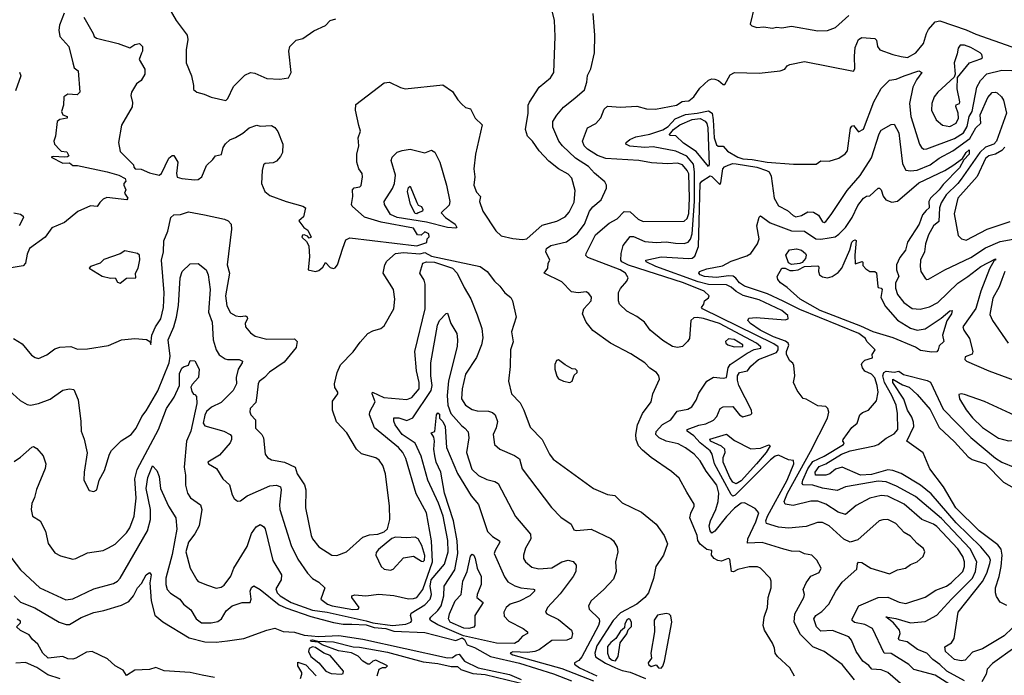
# Model space of a CAD drawing. Extents: x 1246169 to 1426871, y 660025 to 763458.
# Tile 223 of 256: x 1314960 to 1321000, y 725069 to 729089. Entities that reach past the tile are written whole.
import ezdxf

# ---------------------------------------------------------------- set-up
doc = ezdxf.new("R2010")
doc.units = 0

msp = doc.modelspace()

# ---------------------------------------------------------------- linework, layer by layer
at = {"layer": '0CON20XD'}
for points in [[(1315838, 729228), (1315920, 729085), (1315987.8, 728995), (1315991.7, 728968.3), (1315980.6, 728905), (1315980, 728825), (1316014, 728745), (1316026, 728685), (1316025, 728660), (1316046.7, 728645), (1316091.5, 728631.5), (1316133.8, 728613.8), (1316225, 728593.3), (1316236, 728605), (1316271.6, 728678.4), (1316341.3, 728748.7), (1316375, 728765.9), (1316401.5, 728761.5), (1316475, 728727.9), (1316556.2, 728723.8), (1316607.8, 728732.2), (1316624.2, 728765), (1316610, 728895), (1316616.7, 728925), (1316655, 728962.5), (1316696.1, 728973.9), (1316765, 729020), (1316835, 729053.3), (1316865, 729083.3), (1316900, 729095)], [(1319468.1, 729171.9), (1319441.2, 729061.2), (1319450.5, 729050.5), (1319481.7, 729041.7), (1319525, 729044.3), (1319575, 729036), (1319605, 729044), (1319635, 729039.2), (1319695, 729050), (1319855, 729021.4), (1319915, 729021.9), (1319965, 729042), (1320045, 729114.3)], [(1315231.6, 729128.4), (1315204.3, 729055), (1315199.8, 729025), (1315205.7, 728985.7), (1315261.9, 728925), (1315286.4, 728825), (1315294.5, 728794.5), (1315317.5, 728775), (1315328, 728645), (1315311.4, 728628.6), (1315255, 728631.5), (1315230.9, 728615), (1315227.5, 728565), (1315217.1, 728525), (1315225, 728506.2), (1315250, 728495), (1315250, 728485), (1315205, 728477.8), (1315189.1, 728465), (1315179.4, 728375), (1315168.8, 728345), (1315174.1, 728325), (1315205, 728290.9), (1315215, 728282.9), (1315248.9, 728278.9), (1315262, 728255), (1315252.9, 728247.1), (1315234.6, 728245.4), (1315165, 728250), (1315152, 728245), (1315225, 728209.8), (1315265, 728211.3), (1315285, 728194.3), (1315315, 728194.4), (1315495.6, 728155), (1315568, 728135), (1315606.7, 728115), (1315611.7, 728098.3), (1315597.5, 728085), (1315597.5, 728075), (1315610, 728045), (1315603.3, 728025), (1315623.3, 727995), (1315617.5, 727985), (1315495, 727997.8), (1315470.8, 727989.2), (1315452.3, 727967.7), (1315435, 727943.8), (1315395, 727946.7), (1315316.4, 727913.6), (1315234.2, 727845), (1315157.8, 727812.2), (1315115, 727754.4), (1315019.1, 727685), (1315005, 727651.4), (1314994.3, 727595.7), (1314980.7, 727579.3), (1314845, 727557.5)], [(1315354, 729105), (1315411.2, 729005), (1315416.2, 728985), (1315431.2, 728975), (1315563, 728943), (1315635, 728916.7), (1315665, 728936.2), (1315695, 728942.5), (1315712.5, 728925), (1315712.5, 728895), (1315706.7, 728883.3), (1315692.5, 728845), (1315726.4, 728786.4), (1315728.2, 728755), (1315705, 728715.6), (1315676, 728695), (1315646.2, 728645), (1315641.2, 728625), (1315651.7, 728581.7), (1315648.8, 728555), (1315585, 728442.5), (1315566, 728335), (1315575, 728280), (1315658.8, 728198.8), (1315660, 728185), (1315668.8, 728175), (1315705, 728171.4), (1315755, 728150.3), (1315815.6, 728135), (1315829.5, 728145), (1315875, 728238.9), (1315895, 728256.7), (1315905, 728256.7), (1315928.9, 728215), (1315921.1, 728145), (1315925, 728123.8), (1315955, 728114.3), (1316034, 728106), (1316055, 728108.9), (1316076.7, 728125), (1316105, 728195.8), (1316145, 728232), (1316161.2, 728255), (1316197.9, 728262.1), (1316208.1, 728305), (1316221.4, 728328.6), (1316248.3, 728351.7), (1316283.1, 728366.9), (1316327.9, 728392.1), (1316367.5, 728425), (1316415, 728442.5), (1316435, 728436.7), (1316505, 728439.4), (1316525, 728428.1), (1316544.1, 728404.1), (1316573.4, 728325), (1316572.4, 728275), (1316559.9, 728250.1), (1316535, 728221.5), (1316515, 728212.2), (1316465, 728206.9), (1316455, 728198), (1316446.2, 728165), (1316444, 728084), (1316464.4, 728035), (1316495, 728011.5), (1316593.6, 727973.6), (1316697.5, 727945), (1316713.3, 727935), (1316700.7, 727879.3), (1316672.5, 727855), (1316702.5, 727815), (1316727.3, 727797.3), (1316746.7, 727755), (1316735, 727750), (1316725, 727762.5), (1316705, 727770), (1316695, 727767.5), (1316691.2, 727755), (1316719.3, 727729.3), (1316733, 727703), (1316736.7, 727635), (1316730, 727555), (1316775, 727544), (1316795, 727550), (1316818.3, 727571.7), (1316835, 727600), (1316865, 727570), (1316885, 727563.8), (1316895, 727566.7), (1316908.8, 727585), (1316941.4, 727688.6), (1316961.1, 727738.9), (1316985, 727750.9), (1317395, 727701.8), (1317458, 727722), (1317460, 727745), (1317471.7, 727758.3), (1317470, 727775), (1317445, 727788.6), (1317422.7, 727767.3), (1317399.5, 727769.5), (1317375, 727810), (1317177.3, 727847.3), (1317075, 727877.3), (1316999.2, 727945), (1316994.8, 727955), (1317002.7, 728005), (1317001, 728045), (1317011.8, 728058.2), (1317045.8, 728064.3), (1317055, 728071.4), (1317062.9, 728125), (1317061.5, 728145), (1317039.2, 728175), (1317028.8, 728215), (1317028.8, 728265), (1317040.8, 728315), (1317036.2, 728365), (1317050, 728405), (1317040.8, 728440.8), (1317020, 728535), (1317021.1, 728568.9), (1317195, 728702.5), (1317227.5, 728705), (1317295, 728672.9), (1317325, 728665.8), (1317555, 728689.2), (1317615, 728648), (1317647, 728597), (1317671.3, 728571.3), (1317695, 728550), (1317725, 728543.3), (1317753.1, 728485), (1317796.2, 728445), (1317755.4, 728265), (1317745.4, 728175), (1317751.8, 728125), (1317746.4, 728075), (1317762.3, 728032.3), (1317786.7, 728005), (1317780, 727975), (1317801.5, 727915), (1317880.7, 727795), (1317914, 727764), (1317985, 727746.8), (1318045, 727740.2), (1318070.8, 727745), (1318165, 727828.9), (1318255, 727853.3), (1318305, 727880), (1318330.5, 727909.5), (1318360.2, 727969.8), (1318368.1, 728041.9), (1318347.5, 728117.5), (1318325, 728141.3), (1318264.3, 728175), (1318205, 728220.5), (1318145.5, 728285), (1318106.4, 728345), (1318075.3, 728375), (1318061.9, 728415), (1318078.1, 728515), (1318079.1, 728565), (1318086.2, 728583.8), (1318146.9, 728675), (1318215, 728731.9), (1318236.4, 728765), (1318244.4, 728985), (1318239.5, 729085), (1318228.8, 729135)], [(1319713, 725063), (1319684.3, 725114.3), (1319607.5, 725185), (1319593.3, 725205), (1319590, 725235), (1319577.1, 725265), (1319528.1, 725345), (1319520, 725375), (1319525.6, 725425), (1319546.9, 725485), (1319551.5, 725545), (1319568.9, 725605), (1319569.4, 725645), (1319562.9, 725665), (1319503.8, 725725), (1319485, 725732.9), (1319435, 725733.6), (1319365, 725717.5), (1319337.5, 725702.5), (1319325.8, 725705.8), (1319315, 725780), (1319305, 725785.6), (1319265, 725768), (1319242.3, 725772.3), (1319220, 725785), (1319203.3, 725805), (1319206.2, 725835), (1319175, 725840), (1319133, 725873), (1319118.8, 725895), (1319115, 725925.8), (1319071.4, 726035), (1319077.2, 726062.8), (1319098.1, 726105), (1319097.6, 726117.6), (1319051.8, 726191.8), (1319005, 726277.5), (1318959.1, 726319.1), (1318833.9, 726403.9), (1318779.4, 726449.4), (1318756.3, 726476.3), (1318740.8, 726515), (1318738.5, 726545), (1318749.1, 726605), (1318780.5, 726675), (1318833.3, 726745), (1318844.5, 726795), (1318883.8, 726885), (1318881.2, 726905), (1318866.2, 726925), (1318825, 726951.4), (1318793.8, 726983.8), (1318709.1, 727039.1), (1318584.7, 727104.7), (1318475, 727183.6), (1318435, 727233.8), (1318411.4, 727285), (1318420.4, 727315), (1318465.2, 727365), (1318468.1, 727388.1), (1318450.9, 727410.9), (1318435, 727419.6), (1318385.3, 727414.7), (1318345, 727421.1), (1318285, 727482), (1318176.2, 727535), (1318198.8, 727565), (1318202, 727595), (1318211.2, 727615), (1318188, 727665), (1318191.9, 727685), (1318218, 727705), (1318315, 727726.7), (1318379.5, 727775), (1318424.4, 727835), (1318454.3, 727915.7), (1318475, 727940.8), (1318527.5, 727985), (1318559.2, 728055), (1318560, 728075), (1318548.8, 728095), (1318485, 728148.2), (1318448.3, 728188.3), (1318370.1, 728240.1), (1318288.8, 728315), (1318266.9, 728345), (1318230.7, 728430.7), (1318230.4, 728465), (1318255, 728503.1), (1318295, 728552.2), (1318365, 728607.5), (1318425, 728659.4), (1318439, 728705), (1318443.2, 728746.8), (1318463, 728787), (1318486.5, 728885), (1318487.5, 728995), (1318476.9, 729126.9)], [(1320080.8, 725040.8), (1320005, 725134.5), (1319893.8, 725213.8), (1319825, 725242.5), (1319749.1, 725319.1), (1319710.3, 725395), (1319715.3, 725445), (1319770, 725545), (1319773.1, 725565), (1319766.5, 725595), (1319783.6, 725636.4), (1319813, 725677), (1319865, 725698.5), (1319875.4, 725725), (1319849.2, 725775), (1319818.8, 725805), (1319775, 725814.5), (1319745, 725828.2), (1319695, 725830.8), (1319647.5, 725842.5), (1319515, 725882.3), (1319425, 725878.8), (1319427, 725905), (1319475, 726008.8), (1319493.3, 726065), (1319472.1, 726092.1), (1319405, 726125.8), (1319385, 726123.3), (1319345, 726093.3), (1319295, 726042), (1319225, 725953.3), (1319205, 725940), (1319194.8, 725954.8), (1319189.1, 725985), (1319196.7, 726015), (1319230.2, 726085), (1319244.2, 726135), (1319248.3, 726185), (1319236, 726235), (1319171.2, 726321.2), (1319135, 726384.6), (1319097.9, 726425), (1319045, 726463.9), (1318998.8, 726488.8), (1318925, 726504.8), (1318882.2, 726525), (1318861.5, 726545), (1318865, 726564.2), (1318902.5, 726607.5), (1318955, 726635.4), (1318992.6, 726687.4), (1319058.4, 726701.6), (1319083.1, 726715), (1319108.9, 726755), (1319125, 726798), (1319175, 726871.5), (1319215, 726896.2), (1319275, 726890.6), (1319294.6, 726895.4), (1319305.2, 726955), (1319317.5, 726975), (1319422.3, 727045), (1319465, 727067.4), (1319505.2, 727074.8), (1319506.7, 727083.3), (1319479.2, 727105), (1319253, 727225), (1319155, 727257.5), (1319115, 727263.3), (1319095, 727260.9), (1319076.9, 727245), (1319068.8, 727135), (1319056.5, 727115), (1319025, 727085.4), (1318995, 727079.1), (1318963.8, 727085), (1318905, 727122.2), (1318828.1, 727185), (1318792.5, 727235), (1318745, 727269.2), (1318685, 727300.8), (1318638.9, 727345), (1318632.5, 727365), (1318633, 727417), (1318645, 727441.2), (1318684, 727485), (1318692, 727505), (1318675.7, 727535), (1318643.1, 727555), (1318445, 727631.6), (1318433.4, 727643.4), (1318434.1, 727655), (1318491.2, 727768.8), (1318575, 727841.9), (1318625, 727867.5), (1318667.4, 727912.6), (1318705, 727911.3), (1318753.8, 727865), (1318785, 727852.4), (1319035, 727853.8), (1319055, 727870), (1319065, 727899.5), (1319068.7, 727995), (1319063.5, 728143.5), (1319054.8, 728165), (1319025, 728199.4), (1318995, 728208.5), (1318935, 728205.3), (1318835, 728211.4), (1318757.5, 728225), (1318555, 728237.7), (1318505, 728257), (1318442.5, 728295), (1318423.4, 728315), (1318412.1, 728345), (1318442.9, 728425), (1318495, 728453.3), (1318525, 728487.5), (1318545, 728541.1), (1318565, 728558.5), (1318645, 728553.5), (1318745, 728557.8), (1318805, 728542.2), (1318859.4, 728540.6), (1318988, 728565), (1319023.6, 728586.4), (1319040.8, 728589.2), (1319065, 728590.7), (1319095.4, 728615), (1319131.4, 728668.6), (1319185, 728717.5), (1319205, 728725.6), (1319225, 728724.3), (1319246, 728716), (1319275, 728691.4), (1319285, 728691.4), (1319318.4, 728751.6), (1319344.5, 728765.5), (1319495, 728760.5), (1319625.2, 728774.8), (1319653.8, 728785), (1319668, 728805), (1319684, 728815), (1319775, 728832.9), (1320075, 728772.8), (1320083.4, 728786.6), (1320080.2, 728865), (1320085, 728918.8), (1320105, 728967.5), (1320125, 728980.4), (1320205, 728972.6), (1320215, 728964.3), (1320221.8, 728925), (1320235.6, 728905), (1320315, 728874.6), (1320367.5, 728862.5), (1320405, 728857.3), (1320456.4, 728885), (1320505, 728942.9), (1320521.9, 729005), (1320535, 729029.4), (1320575.2, 729075), (1320605, 729082), (1320766.6, 729026.6), (1320825, 728999.5), (1321045, 728921.8)], [(1320665, 728434.3), (1320705, 728453.9), (1320719.3, 728485), (1320717, 728515), (1320702.6, 728557.4), (1320705, 728566.5), (1320724.6, 728575.4), (1320726.6, 728585), (1320711.4, 728665), (1320712.5, 728735), (1320785.3, 728824.7), (1320855, 728848.8), (1320865, 728857.5), (1320862.3, 728875), (1320850.8, 728885), (1320795, 728919), (1320755, 728932.1), (1320728.2, 728931.8), (1320716.9, 728915), (1320711.2, 728878.8), (1320691.4, 728825), (1320697.5, 728755), (1320692.5, 728737.5), (1320591.4, 728645), (1320570, 728615), (1320554.5, 728575), (1320552.9, 728535), (1320582.5, 728475), (1320621.4, 728441.4), (1320665, 728434.3)], [(1314958.1, 728768.1), (1314965.7, 728745), (1314933, 728653)], [(1320232, 726015), (1320101.4, 725898.6), (1320055, 725885.6), (1320015, 725903.3), (1319925.4, 725985), (1319885, 726005.3), (1319854.7, 726005.3), (1319785, 725981.1), (1319675, 725971.3), (1319615, 725978), (1319540, 726000), (1319536.7, 726015), (1319547.4, 726045), (1319667.1, 726265), (1319709.3, 726365), (1319705.6, 726385.6), (1319675, 726390), (1319615, 726418.6), (1319595, 726412.1), (1319565, 726389.8), (1319347.7, 726172.3), (1319335, 726167.3), (1319325, 726177.1), (1319222.9, 726365), (1319207, 726425), (1319195.2, 726445), (1319134.9, 726494.9), (1319095, 726537.6), (1319054.4, 726565), (1319054.4, 726575), (1319125, 726603.2), (1319168.6, 726611.4), (1319215, 726633.6), (1319235.9, 726655), (1319257.5, 726705), (1319275, 726714), (1319335, 726716.9), (1319375, 726665.6), (1319395, 726653.1), (1319445, 726667.5), (1319450.6, 726675), (1319448.4, 726695), (1319370.8, 726845), (1319362.1, 726877.9), (1319362.4, 726905), (1319375, 726926.4), (1319423.8, 726936.2), (1319445.6, 726965), (1319492.4, 727005), (1319601.4, 727048.6), (1319612.8, 727065), (1319613.2, 727083.2), (1319585, 727101.3), (1319149.2, 727315), (1319141.2, 727325), (1319156.7, 727345), (1319161.2, 727365), (1319185.7, 727384.3), (1319190, 727395), (1319159.4, 727425), (1319032.7, 727475), (1318695, 727584.5), (1318653.3, 727605), (1318647.6, 727615), (1318649.8, 727655), (1318662.2, 727705), (1318705, 727760), (1318725, 727758.7), (1318795, 727729.4), (1318865, 727722.6), (1318926, 727726), (1318981.8, 727718.2), (1319035, 727716.8), (1319059.4, 727725), (1319075, 727742.2), (1319084.7, 727775.3), (1319098.4, 727975), (1319099.1, 728155), (1319092.4, 728202.4), (1319051.6, 728251.6), (1318985, 728282.8), (1318845, 728309), (1318795, 728305.7), (1318702.6, 728312.6), (1318677.5, 728325), (1318679.4, 728335), (1318702.5, 728355), (1318738.4, 728371.6), (1318825, 728386.6), (1318905, 728414.2), (1318938.4, 728435), (1318979.8, 728480.2), (1319045, 728507.8), (1319114.9, 728514.9), (1319185, 728530.6), (1319206.6, 728516.6), (1319214.2, 728475.8), (1319220.4, 728365), (1319235, 728321.2), (1319245, 728314), (1319275, 728312.5), (1319302.7, 728282.7), (1319364.4, 728245), (1319395, 728235.5), (1319452.3, 728232.3), (1319545, 728216.1), (1319707.5, 728202.5), (1319845, 728202.5), (1319875, 728223.3), (1319925, 728221.2), (1319985, 728240.8), (1320024.4, 728265.6), (1320036.9, 728285), (1320056.9, 728423.1), (1320065, 728436.7), (1320075, 728440), (1320105, 728400.8), (1320135, 728417.8), (1320199.7, 728585), (1320243.8, 728666.2), (1320295, 728717.7), (1320335.9, 728724.1), (1320386, 728744), (1320475, 728775.6), (1320493.8, 728765), (1320460.6, 728719.4), (1320438.9, 728675), (1320418.8, 728575), (1320426.3, 728495), (1320480, 728325), (1320491.4, 728305), (1320505.6, 728295.6), (1320525, 728297.3), (1320695, 728360.5), (1320749.4, 728395), (1320771.6, 728435), (1320785.1, 728494.9), (1320801.6, 728525), (1320830.8, 728675), (1320853.8, 728716.2), (1320892.3, 728757.7), (1320985, 728780.4), (1321045, 728778.2)], [(1320665, 725012.2), (1320575, 725069.7), (1320445.2, 725105.2), (1320414.8, 725134.8), (1320305, 725202.5), (1320263.6, 725203.6), (1320191.8, 725355), (1320145, 725380.7), (1320081.5, 725391.5), (1320066.9, 725405), (1320066.9, 725415), (1320106.9, 725495), (1320225, 725545.9), (1320285, 725547.7), (1320355, 725516.8), (1320395, 725508.5), (1320515, 725547.3), (1320580, 725590), (1320645, 725615.3), (1320673.2, 725635), (1320744.7, 725705), (1320756.5, 725735), (1320756.2, 725763.8), (1320745, 725797.1), (1320715.2, 725845), (1320585, 725981.7), (1320565, 725995.9), (1320493.6, 726025), (1320385, 726117.7), (1320285, 726167.6), (1320245, 726171.6), (1320175.6, 726154.4), (1320090.7, 726109.3), (1320025, 726055.4), (1319979.8, 726069.8), (1319905, 726118.7), (1319855, 726137.3), (1319813.6, 726136.4), (1319705, 726110.6), (1319655, 726117.1), (1319649.4, 726135), (1319670, 726185), (1319810.8, 726440.7), (1319914.3, 726645), (1319922.4, 726682.4), (1319918, 726705), (1319905, 726716), (1319855, 726722), (1319785, 726761.2), (1319765, 726766.7), (1319730, 726815), (1319706.7, 726865), (1319713.8, 726905), (1319709.3, 726969.3), (1319703, 726983), (1319685, 726997.5), (1319664.5, 727035), (1319664, 727054), (1319677.1, 727092.9), (1319674.3, 727105), (1319658.1, 727118.1), (1319584.7, 727145), (1319502.9, 727185), (1319442.7, 727225), (1319425.8, 727245), (1319432.2, 727257.8), (1319477.6, 727262.4), (1319655, 727249.4), (1319673.3, 727255), (1319672, 727275), (1319635.5, 727305), (1319495, 727371.2), (1319398, 727398), (1319355, 727422.7), (1319325, 727448.5), (1319295, 727463.5), (1319185.1, 727464.9), (1319121.7, 727481.7), (1318861.1, 727575), (1318802.9, 727605), (1318801.2, 727615), (1318895, 727635.2), (1319065, 727623.8), (1319085, 727626.9), (1319102, 727638), (1319122.8, 727697.2), (1319133.2, 728085), (1319145, 728098.9), (1319195, 728130.5), (1319205, 728127.5), (1319255, 728078.8), (1319261.2, 728088.8), (1319273.9, 728175), (1319283.7, 728186.3), (1319306.6, 728196.6), (1319335, 728206.2), (1319354.7, 728205.3), (1319482.2, 728185), (1319541.4, 728165), (1319556.9, 728155), (1319570, 728130), (1319588.5, 727995), (1319615, 727947.5), (1319669.7, 727919.7), (1319705, 727887.5), (1319720.7, 727880.7), (1319755, 727888.1), (1319795, 727911), (1319829, 727909), (1319859.4, 727889.4), (1319885, 727849.6), (1319895, 727845.4), (1319905, 727850.6), (1319937.7, 727895), (1320035, 728042.1), (1320116.3, 728133.7), (1320185, 728241.5), (1320231.5, 728388.5), (1320245, 728410.8), (1320305, 728446.2), (1320325, 728447.5), (1320352.3, 728395), (1320358.1, 728341.9), (1320374.8, 728204.8), (1320395, 728166.7), (1320425, 728161.6), (1320465, 728167.1), (1320545, 728199.2), (1320600.8, 728239.2), (1320685, 728283.9), (1320788.6, 728361.4), (1320825.1, 728424.9), (1320856.2, 728455), (1320851.4, 728505), (1320898.1, 728611.9), (1320925, 728642.9), (1320945, 728645.4), (1320955, 728639.6), (1320983.5, 728615), (1320994.6, 728595), (1321013.5, 728515), (1320951.6, 728345), (1320934.7, 728325.3), (1320885, 728306.5), (1320848.9, 728275), (1320735, 728111.9), (1320715.2, 728085), (1320643.8, 728015), (1320611.5, 727965), (1320601.7, 727935), (1320598.3, 727851.7), (1320565.9, 727825), (1320535, 727769.4), (1320516.2, 727715), (1320510.9, 727665), (1320486.5, 727615), (1320483.3, 727575), (1320488.1, 727545), (1320515, 727503.8), (1320525, 727496.2), (1320535, 727497.5), (1320634.7, 727555.3), (1320795, 727630.5), (1320885, 727690.8), (1320975, 727728.7), (1321055, 727742.5)], [(1319185, 728188), (1319110.3, 728280.3), (1319032, 728332), (1318985, 728376.2), (1318948.3, 728378.3), (1318946.2, 728385), (1318969.8, 728415), (1319009.4, 728445), (1319085, 728476.8), (1319135, 728482.8), (1319165, 728466.2), (1319175, 728452.5), (1319180.8, 728425), (1319188.9, 728201.1), (1319185, 728188)], [(1317635, 727811), (1317584.4, 727815), (1317455, 727846.7), (1317275, 727876.9), (1317234.1, 727895), (1317198, 727955), (1317194.8, 727975), (1317246.6, 728053.4), (1317259.5, 728085), (1317264.9, 728135), (1317238.9, 728225), (1317245, 728246.2), (1317275, 728275.7), (1317305, 728287.1), (1317355, 728294.3), (1317445, 728272.5), (1317485, 728288), (1317506.9, 728276.9), (1317536.9, 728215), (1317578.7, 728075), (1317598.7, 727975), (1317595, 727951.4), (1317544.6, 727905), (1317570.9, 727875), (1317631.3, 727835), (1317642.1, 727815), (1317635, 727811)], [(1320755, 725034.8), (1320646.7, 725095), (1320605, 725134.8), (1320561.7, 725165), (1320525, 725203.6), (1320466.6, 725226.6), (1320404, 725274), (1320355.3, 725285), (1320350.2, 725295), (1320360, 725325), (1320355.9, 725345), (1320319.8, 725389.8), (1320272.4, 725427.6), (1320335, 725416.9), (1320425, 725390.7), (1320515, 725399.2), (1320585, 725436.8), (1320676.2, 725535), (1320803.8, 725665), (1320823.5, 725705), (1320830.9, 725765), (1320789.3, 725845), (1320615, 726029.7), (1320455.4, 726165.4), (1320339.1, 726229.1), (1320275, 726255.2), (1320225, 726258.5), (1320025.3, 726225.3), (1319975, 726201.2), (1319885, 726215.8), (1319825, 726234.1), (1319766.4, 726236.4), (1319759.4, 726245), (1319762.8, 726265), (1319794.9, 726335.1), (1319825, 726379.6), (1319895, 726412.9), (1320014, 726485), (1320017.5, 726495), (1320010, 726505), (1320012, 726515), (1320065, 726587.5), (1320096.1, 726613.9), (1320113.9, 726666.1), (1320129.3, 726680.7), (1320165.9, 726694.1), (1320215, 726752.5), (1320226.4, 726805), (1320220.8, 726845), (1320205, 726892), (1320185, 726915.5), (1320143.9, 726933.9), (1320129.4, 726955), (1320124.5, 726974.5), (1320127.5, 726985), (1320145, 727001.2), (1320191.2, 727015), (1320188.8, 727035), (1320206.7, 727065), (1320155.7, 727115.7), (1320147.5, 727135), (1320108.2, 727165), (1319745, 727311), (1319642.6, 727362.6), (1319546.9, 727406.9), (1319405.6, 727455), (1319375.3, 727475), (1319353.4, 727503.4), (1319335.5, 727515.5), (1319308.1, 727518.1), (1319235, 727508.6), (1319161.2, 727515), (1319133.2, 727525), (1319125.4, 727535), (1319128.9, 727545), (1319175, 727561), (1319270, 727580), (1319325, 727608.1), (1319419.9, 727640.1), (1319444.3, 727655.7), (1319485.2, 727714.8), (1319495.8, 727745), (1319481.7, 727825), (1319495, 727878), (1319505, 727886.9), (1319562.8, 727842.8), (1319695, 727793.5), (1319775, 727791.6), (1319844.4, 727745), (1319875, 727742.4), (1319925, 727751.1), (1319962.5, 727757.5), (1319985, 727773.3), (1320025.4, 727815), (1320065.8, 727875), (1320101, 727949), (1320135, 727994.6), (1320155, 728006.5), (1320175, 728009.4), (1320225, 728055.6), (1320235, 728055.7), (1320245, 728046), (1320256.1, 728006.1), (1320273.4, 727983.4), (1320310.6, 727970.6), (1320345, 727977.1), (1320475, 728088), (1320635, 728165.2), (1320683.1, 728195), (1320742.4, 728237.6), (1320766.2, 728275), (1320785, 728290), (1320783.9, 728265), (1320750.6, 728229.4), (1320725, 728180.8), (1320625, 728077.6), (1320601, 728045), (1320546.9, 727995), (1320537.4, 727975), (1320538.1, 727935), (1320520.5, 727919.5), (1320498.5, 727891.5), (1320477.5, 727835), (1320405.3, 727725), (1320394.6, 727675), (1320359.6, 727630.4), (1320337.7, 727585), (1320337.7, 727555), (1320352.7, 727515), (1320332.7, 727475), (1320333.1, 727443.1), (1320344.7, 727404.7), (1320384.4, 727354.4), (1320435, 727318.9), (1320484.6, 727314.6), (1320541.7, 727328.2), (1320591.8, 727355), (1320715, 727474.1), (1320776.6, 727513.4), (1320855.6, 727575), (1320945, 727622.5), (1320946.5, 727615), (1320937.9, 727612.1), (1320908.7, 727561.3), (1320855.5, 727424.5), (1320825, 727318.9), (1320745.4, 727205), (1320752.1, 727185), (1320787.1, 727135), (1320807.5, 727055), (1320802.7, 727037.3), (1320758.9, 727021.1), (1320758.5, 727005), (1320768.8, 726995), (1320905, 726936.4), (1321215, 726821.7)], [(1321002.7, 728307.3), (1320983.8, 728286.2), (1320945, 728263.6), (1320905, 728253.5), (1320885, 728238.4), (1320833, 728127), (1320714, 727995), (1320691.3, 727898.7), (1320717.1, 727765), (1320736.2, 727745), (1320765, 727737.5), (1320895, 727804.7), (1321035, 727851.8)], [(1317395, 727897.9), (1317385, 727901.1), (1317356.4, 727955), (1317338.7, 728035), (1317345, 728060.6), (1317355, 728068.1), (1317395, 727967.5), (1317405, 727952.5), (1317425, 727942.5), (1317433.3, 727925), (1317430, 727915), (1317405, 727904.7), (1317395, 727897.9)], [(1314920.8, 727135), (1314975, 727101.4), (1315031.5, 727031.5), (1315055, 727016.7), (1315075, 727012.3), (1315126.3, 727033.7), (1315175, 727071.1), (1315205, 727081.2), (1315274.1, 727084.1), (1315315, 727069.2), (1315375, 727070), (1315505, 727091.2), (1315585, 727126.7), (1315666.3, 727133.7), (1315737.4, 727127.4), (1315757.5, 727115), (1315765, 727097.5), (1315771.2, 727155), (1315792.3, 727205), (1315825.3, 727255), (1315842.7, 727325), (1315846.5, 727415), (1315829.7, 727615), (1315841.2, 727665), (1315843.7, 727733.7), (1315868.3, 727791.7), (1315886.5, 727875), (1315905, 727893), (1315946, 727894), (1315995, 727910), (1316093.1, 727893.1), (1316216.9, 727865), (1316238.8, 727855), (1316256.2, 727835), (1316258.2, 727805), (1316232.8, 727585), (1316245.7, 727535), (1316222.1, 727395), (1316230, 727335), (1316252.1, 727292.1), (1316285, 727272.1), (1316311.8, 727268.2), (1316343.9, 727273.9), (1316355, 727266.7), (1316356.2, 727255), (1316343, 727227), (1316345.5, 727205), (1316375, 727169.4), (1316405, 727148.1), (1316475, 727130.5), (1316645, 727132.9), (1316661.9, 727115), (1316655, 727078.8), (1316581.2, 726988.8), (1316493, 726927), (1316462.2, 726895), (1316428.7, 726871.3), (1316421.7, 726855), (1316414.5, 726785), (1316408.3, 726741.7), (1316373.5, 726705), (1316371.1, 726685), (1316377.5, 726665), (1316406.2, 726635), (1316405.8, 726585), (1316444.4, 726545), (1316455.4, 726525.4), (1316464.5, 726425), (1316480, 726405), (1316505, 726390.8), (1316585, 726376.1), (1316650, 726345), (1316661.5, 726305), (1316706.1, 726236.1), (1316715.5, 726205), (1316713.6, 726095), (1316746.8, 725925), (1316755.4, 725905), (1316795, 725855.6), (1316875, 725804.4), (1316905, 725803.1), (1316963.8, 725825), (1317065, 725915.8), (1317105, 725930.8), (1317156.1, 725933.9), (1317195, 725947.5), (1317215, 725967.5), (1317230, 726025), (1317228.6, 726105)], [(1314923.6, 727903.6), (1314965.5, 727895.5), (1314981.2, 727885), (1314982, 727875), (1314955.5, 727825)], [(1320555, 727049.5), (1320485, 727059.8), (1320455, 727081.2), (1320318.8, 727138.8), (1320195, 727174.1), (1320120.6, 727210.6), (1319870.3, 727305), (1319746.8, 727375), (1319667.3, 727447.3), (1319627.8, 727475), (1319610, 727495), (1319606.2, 727515), (1319635, 727564.4), (1319655.5, 727565.5), (1319685, 727551.8), (1319705, 727550), (1319736, 727555), (1319775, 727574.6), (1319855, 727579.2), (1319862.5, 727572.5), (1319860.8, 727545), (1319866.5, 727525), (1319885, 727511.5), (1319915, 727506.6), (1319942.9, 727515), (1319980.6, 727539.4), (1320002.9, 727565), (1320018.3, 727598.3), (1320052.2, 727677.8), (1320065, 727724.2), (1320075, 727735.9), (1320085, 727739.6), (1320091.9, 727735), (1320082.7, 727645), (1320085, 727592.5), (1320127, 727607), (1320132.5, 727602.5), (1320132.3, 727582.3), (1320150.7, 727560.7), (1320175, 727545.6), (1320205, 727544), (1320215, 727536.7), (1320222.9, 727452.9), (1320225.8, 727445.8), (1320245, 727442.9), (1320250, 727435), (1320241.6, 727385), (1320270.4, 727330.4), (1320345, 727247.1), (1320425, 727197.5), (1320465, 727186), (1320515, 727193.8), (1320611.6, 727258.4), (1320665, 727302.7), (1320679.2, 727305), (1320676.8, 727285), (1320647.2, 727242.8), (1320619.7, 727155), (1320629.5, 727115), (1320600.1, 727089.9), (1320594.6, 727065), (1320585, 727051.8), (1320555, 727049.5)], [(1315575, 727473.8), (1315615, 727503.8), (1315672.5, 727505), (1315670, 727535), (1315685.8, 727565), (1315695.9, 727615.9), (1315693.8, 727645), (1315683.3, 727655), (1315605, 727672), (1315575.9, 727654.1), (1315475, 727617.5), (1315452.5, 727595), (1315395, 727576), (1315386.7, 727565), (1315465, 727515.6), (1315516.4, 727503.6), (1315545, 727506.7), (1315558.8, 727478.8), (1315575, 727473.8)], [(1317228.6, 726105), (1317203.5, 726305), (1317186.5, 726355), (1317165, 726387.5), (1317145, 726402.5), (1317056.4, 726426.4), (1317025, 726455.7), (1316965.8, 726555), (1316902.6, 726622.6), (1316878.5, 726695), (1316879.4, 726750.6), (1316910.8, 726795), (1316910.8, 726805), (1316892.9, 726832.9), (1316890.5, 726855), (1316907.1, 726925), (1316926.9, 726973.1), (1317005, 727052.5), (1317047.6, 727112.4), (1317095, 727163.8), (1317125, 727180.8), (1317175, 727196.2), (1317195, 727211.2), (1317254.4, 727315), (1317261.4, 727375), (1317252.9, 727435), (1317189.4, 727535), (1317198.8, 727585), (1317212.4, 727607.6), (1317264.2, 727655), (1317315, 727662.2), (1317415, 727652.5), (1317445, 727661), (1317485, 727639), (1317785, 727575.5), (1317827.8, 727545), (1317871.8, 727485), (1317905.6, 727455.6), (1317935.5, 727415), (1317973.3, 727385), (1317982.9, 727365), (1318004.5, 727265), (1317976.9, 727175), (1317987.4, 727112.6), (1317970.4, 727065), (1317968.3, 726961.7), (1317957.3, 726872.7), (1317976, 726795), (1318029.4, 726739.4), (1318052.7, 726695), (1318091.3, 726591.3), (1318164.4, 726515), (1318209.2, 726425), (1318232.2, 726395), (1318480, 726215), (1318565, 726177.8), (1318611.5, 726171.5), (1318655, 726127.1), (1318775, 726069.2), (1318864.7, 725994.7), (1318912.7, 725925), (1318933.1, 725875), (1318909.4, 725805), (1318861.4, 725735), (1318847.5, 725662.5), (1318817.1, 725575), (1318795.2, 725545), (1318745.1, 725504.9), (1318645, 725450.9), (1318601.1, 725405), (1318501, 725249), (1318487.1, 725205), (1318492.9, 725182.9), (1318553.1, 725143.2), (1318614, 725114), (1318655, 725098), (1318705, 725088.9), (1318799.6, 725049.6)], [(1319695, 727588.5), (1319675, 727598), (1319660, 727645), (1319681.7, 727678.3), (1319725, 727683.8), (1319756, 727675), (1319779.5, 727655), (1319784.5, 727644.5), (1319781.1, 727625), (1319760.4, 727599.6), (1319745, 727593.3), (1319695, 727588.5)], [(1314896.1, 726816.1), (1314962.9, 726752.9), (1315005, 726729.2), (1315025, 726726), (1315075, 726734.4), (1315147.1, 726762.9), (1315225, 726816.9), (1315265.9, 726825.9), (1315292, 726822), (1315317.4, 726757.4), (1315335.6, 726625), (1315337.5, 726565), (1315355, 726517.5), (1315372.7, 726432.7), (1315354.2, 726315), (1315354, 726265), (1315385, 726202.5), (1315415, 726196.7), (1315432.5, 726205), (1315447.5, 726265), (1315480, 726325), (1315510, 726425), (1315522.9, 726447.1), (1315582.6, 726507.4), (1315642.5, 726545), (1315675, 726584.3), (1315708.2, 726655), (1315735, 726690), (1315806.8, 726813.2), (1315876.7, 726985), (1315882.5, 727025), (1315870.3, 727125), (1315905.7, 727205), (1315920.9, 727265), (1315934.1, 727335.9), (1315943.8, 727506.2), (1315955.4, 727545), (1316005, 727592.7), (1316055, 727593.4), (1316103.2, 727555), (1316116.7, 727525), (1316129, 727435), (1316118.7, 727295), (1316140.9, 727235), (1316147.3, 727125), (1316164.6, 727064.6), (1316183.9, 727033.9), (1316219.7, 727009.7), (1316235, 727004.3), (1316305.3, 727005.3), (1316325.5, 726995), (1316325, 726984.3), (1316299.3, 726945), (1316288, 726895), (1316288.8, 726855), (1316269.5, 726815), (1316195, 726742), (1316137.3, 726712.7), (1316105, 726686.2), (1316095, 726663.8), (1316085.8, 726615), (1316095, 726599.1), (1316211.9, 726565), (1316251.5, 726545), (1316258.2, 726535), (1316258.9, 726515), (1316251.1, 726495), (1316185, 726418.2), (1316113.8, 726375), (1316118.8, 726365), (1316166.2, 726336.2), (1316205, 726273.1), (1316246.7, 726236.8), (1316262.9, 726175), (1316275, 726153.3), (1316295, 726136.2), (1316315, 726138), (1316355, 726168.5), (1316495, 726229.6), (1316535, 726234.6), (1316559.5, 726225), (1316564.6, 726205), (1316553.3, 726115), (1316556, 726085), (1316624.7, 725865), (1316665, 725780.8), (1316724.5, 725695), (1316755, 725662.9), (1316795, 725640.5), (1316831.2, 725605), (1316806.2, 725535), (1316847.1, 725505), (1316877.5, 725495), (1317003.2, 725473.2), (1317035, 725474.3), (1317041.2, 725485), (1316996.7, 725545), (1316997.5, 725555), (1317015, 725561.2), (1317083.2, 725556.8), (1317162.9, 725567.1), (1317255, 725558), (1317345, 725538.2), (1317375, 725539), (1317395, 725546.3), (1317433.6, 725595), (1317492.5, 725765), (1317486.4, 725893.6), (1317456.1, 726065), (1317392.4, 726182.4), (1317328.3, 726398.3), (1317309.3, 726435), (1317283.9, 726465), (1317136.6, 726586.6), (1317105.3, 726665), (1317108.1, 726685), (1317139.4, 726745), (1317122.5, 726795), (1317124.2, 726805.8), (1317193.3, 726773.2), (1317335, 726759.4), (1317365, 726772.9), (1317409.7, 726825), (1317410.9, 726865), (1317393.3, 726935), (1317383.4, 727055), (1317446.8, 727315), (1317447.9, 727467.9), (1317441.4, 727491.4), (1317414.4, 727535), (1317433.1, 727595), (1317456.2, 727603.8), (1317505, 727603), (1317614.6, 727565), (1317643.2, 727535), (1317687.2, 727447.2), (1317727.1, 727377.1), (1317765, 727279.2), (1317794.6, 727195), (1317800.9, 727139.1), (1317793.1, 727095), (1317762.4, 727017.6), (1317695.4, 726915), (1317674.6, 726825), (1317670, 726765), (1317695.4, 726725.4), (1317735, 726698.9), (1317765, 726690), (1317835, 726687.9), (1317859.4, 726679.4), (1317875.9, 726665.9), (1317890.4, 726625), (1317882.9, 726587.1), (1317863.5, 726545), (1317872.2, 726485), (1317906, 726455), (1317995, 726416.9), (1318025, 726395.5), (1318041.9, 726335), (1318221.7, 726098.3), (1318278.7, 726038.7), (1318342.5, 725995), (1318359.8, 725959.8), (1318375, 725956.5), (1318465, 725965.6), (1318585, 725908.5), (1318602.9, 725892.9), (1318624.4, 725855), (1318628.5, 725825), (1318614.3, 725765), (1318618.1, 725705), (1318602.2, 725657.8), (1318542.5, 725595), (1318465, 725526.2), (1318449.2, 725495), (1318453.6, 725473.6), (1318514.5, 725414.5), (1318517.2, 725397.2), (1318511.1, 725375), (1318407.4, 725182.6), (1318389.7, 725160.3), (1318362.9, 725145), (1318362.5, 725137.5), (1318394, 725115), (1318500.3, 725065)], [(1321003.3, 727545), (1320985.2, 727495), (1320968.3, 727451.7), (1320928.5, 727381.5), (1320910.6, 727280.6), (1320926.9, 727245), (1321024.4, 727105)], [(1314925, 726380.3), (1314964.2, 726405.8), (1315035, 726468.6), (1315045, 726470.8), (1315065, 726458.6), (1315102.9, 726415), (1315120.6, 726365), (1315116.8, 726336.8), (1315062.6, 726207.4), (1315051.2, 726158.8), (1315035, 726122.5), (1315030, 726085), (1315038, 726045), (1315085.8, 726015), (1315118, 725952), (1315135, 725876.7), (1315175, 725820), (1315210.3, 725800.3), (1315285, 725780.6), (1315305, 725784.4), (1315375, 725819.5), (1315472.5, 725835), (1315505, 725850), (1315546.2, 725873.8), (1315615, 725941.9), (1315636.2, 725973.8), (1315662.1, 726045), (1315673.3, 726155), (1315665.7, 726274.3), (1315679.6, 726330.4), (1315811, 726575), (1315861.1, 726705), (1315906.7, 726773.3), (1315941, 726845), (1315941, 726895), (1315940.8, 726919.2), (1315955, 726951.2), (1315965, 726961.2), (1315995, 726970), (1316005, 727000), (1316035, 726997.5), (1316060, 726945), (1316057.3, 726895), (1316017.1, 726852.9), (1316010.3, 726835), (1316015, 726808.8), (1316025, 726792.5), (1316035, 726791.2), (1316045, 726777.5), (1316046.2, 726735), (1316009.1, 726565), (1315983.6, 726505), (1315968.9, 726345), (1315977.8, 726295), (1315976.7, 726235), (1315990, 726185), (1316007.7, 726157.7), (1316068.5, 726115), (1316077.5, 726085), (1316060, 725985), (1316035, 725936.7), (1315995.3, 725885), (1315978.7, 725825), (1316005.4, 725725.4), (1316045.8, 725655), (1316055, 725644.4), (1316111.5, 725621.5), (1316165, 725603.1), (1316195, 725609.4), (1316215, 725620.8), (1316255, 725676.2), (1316273.2, 725725), (1316355, 725859.5), (1316381.2, 725938.8), (1316411, 725979), (1316435, 725992.5), (1316455, 725981.4), (1316466.4, 725966.4), (1316512, 725772), (1316566, 725685), (1316563.5, 725655), (1316530.2, 725599.8), (1316539.2, 725575), (1316558.4, 725555), (1316625.3, 725515), (1316755, 725467.6), (1316845.4, 725455.4), (1317085, 725403.6), (1317125, 725390), (1317245.7, 725374.3), (1317328.4, 725381.6), (1317358.6, 725395), (1317364.3, 725405), (1317357.5, 725435), (1317361.2, 725448.8), (1317445, 725500.2), (1317478.1, 725535), (1317486.6, 725565), (1317478.4, 725615), (1317484.5, 725655), (1317565, 725750.5), (1317588.8, 725825), (1317586.2, 725895), (1317557.3, 726045), (1317529.6, 726125), (1317464.4, 726265), (1317422.7, 726412.7), (1317385, 726492.7), (1317305, 726546.1), (1317263.8, 726603.8), (1317253.8, 726626.2), (1317255, 726648), (1317285, 726647.7), (1317335, 726631.8), (1317371.5, 726648.5), (1317483.2, 726815), (1317490.5, 726845), (1317481.7, 726905), (1317481.1, 726985), (1317522.1, 727215), (1317535, 727244.2), (1317575, 727287.5), (1317585, 727290), (1317604.3, 727225), (1317641.5, 727165), (1317645.5, 727125.5), (1317643.3, 727085), (1317589.3, 726875), (1317582.1, 726785), (1317585.7, 726725), (1317605, 726674.7), (1317670, 726600), (1317690.8, 726585), (1317711.7, 726561.7), (1317714.6, 726524.6), (1317701.3, 726435), (1317733.7, 726333.7), (1317775, 726294.1), (1317825, 726269.6), (1317875, 726257.5), (1317895, 726244), (1318001.9, 726041.9), (1318092.7, 725935), (1318094.5, 725905), (1318061.5, 725848.5), (1318050, 725805), (1318050.5, 725785), (1318062.2, 725765), (1318101.9, 725731.9), (1318145, 725722), (1318225, 725727.8), (1318285, 725764.5), (1318324.3, 725774.3), (1318355.7, 725765.7), (1318374, 725745), (1318371.9, 725705), (1318355.5, 725675), (1318275, 725567.5), (1318197.1, 725485), (1318186.2, 725455), (1318192.5, 725445), (1318265, 725411.5), (1318345.7, 725345), (1318351.4, 725325), (1318344.4, 725295.6), (1318315.3, 725284.7), (1318225, 725282.9), (1318145.6, 725225), (1318120, 725215), (1318075, 725208.8), (1317985, 725211.8), (1317969.4, 725205), (1317985.6, 725195), (1318285, 725110.2), (1318479.2, 725035)], [(1319342.8, 727082.8), (1319395, 727084.7), (1319395.4, 727095), (1319343.1, 727126.9), (1319308.8, 727131.2), (1319290, 727115), (1319291.2, 727105), (1319303.3, 727095), (1319342.8, 727082.8)], [(1318335, 726863.3), (1318348.3, 726871.7), (1318361.7, 726908.3), (1318380, 726925), (1318380, 726935), (1318370, 726945), (1318348.3, 726948.3), (1318305, 726973.3), (1318265, 727002.5), (1318251.7, 726998.3), (1318242.5, 726975), (1318242.5, 726945), (1318253.9, 726903.9), (1318265, 726887.5), (1318295, 726872.5), (1318335, 726863.3)], [(1321051, 725359), (1320999.1, 725310.9), (1320865, 725231.6), (1320805, 725211.1), (1320759.3, 725160.7), (1320735, 725157.2), (1320695, 725164.6), (1320639.3, 725215), (1320635.9, 725244.1), (1320675, 725267.5), (1320693.1, 725295), (1320717.3, 725455), (1320865, 725644.1), (1320893.1, 725695), (1320911.6, 725755), (1320914.2, 725775), (1320907.6, 725795), (1320856.6, 725856.6), (1320704.6, 726004.6), (1320551.2, 726181.2), (1320485, 726234.8), (1320366.9, 726306.9), (1320315, 726324.8), (1320285, 726328), (1320185, 726300), (1320116.8, 726296.8), (1320005, 726344.5), (1319965, 726333.3), (1319930, 726305), (1319905, 726295.3), (1319842.3, 726295), (1319839, 726315), (1319865, 726348.4), (1319905, 726365.2), (1320001.1, 726425), (1320055, 726444.8), (1320204.1, 726475.9), (1320225, 726483.3), (1320275, 726522.8), (1320325, 726550.1), (1320345.9, 726575), (1320345.1, 726675.1), (1320336.1, 726725), (1320310.1, 726785), (1320264.7, 726865), (1320254.6, 726905.4), (1320260, 726925), (1320275, 726934.1), (1320325, 726928.4), (1320352.8, 726932.8), (1320382.3, 726912.3), (1320527, 726877), (1320547, 726867), (1320625, 726700.9), (1320795, 726527.6), (1320945, 726400), (1320984.4, 726375), (1321065, 726342.2)], [(1321015, 725496.2), (1320975, 725516.2), (1320951.5, 725551.5), (1320945.5, 725575), (1320945.5, 725605), (1320968.8, 725675), (1320980, 725735), (1320986, 725806), (1320981.4, 725841.4), (1320959.5, 725869.5), (1320845.5, 725955), (1320702.4, 726095), (1320626.7, 726225), (1320542.9, 726335), (1320503, 726433), (1320402.5, 726505), (1320444.3, 726595), (1320441.7, 726621.7), (1320431.7, 726651.7), (1320405.4, 726695.4), (1320382.4, 726762.4), (1320315.8, 726865), (1320315, 726885.5), (1320375, 726850), (1320416.2, 726835), (1320465, 726790), (1320545, 726697.8), (1320599.2, 726589.2), (1320695, 726500.3), (1320777.7, 726407.7), (1320802.3, 726392.3), (1320885, 726364.8), (1320995, 726252.4), (1321078, 726205)], [(1321025, 726505.5), (1321065, 726510.4), (1321095, 726529.5), (1321155, 726601.9), (1321154.6, 726615), (1321144.1, 726625), (1320877.3, 726747.3), (1320755, 726790.7), (1320735, 726794.6), (1320720.4, 726789.6), (1320724.5, 726765), (1320766.6, 726696.6), (1320805, 726647.3), (1320865, 726589.2), (1320965, 726522.5), (1321025, 726505.5)], [(1317995, 725264.4), (1317885, 725266.5), (1317681.3, 725311.3), (1317525, 725378.4), (1317479.7, 725405), (1317476.4, 725415), (1317481.6, 725425), (1317525, 725466.1), (1317544.5, 725495), (1317562.3, 725555), (1317563.2, 725615), (1317629.7, 725715), (1317647.4, 725815), (1317644, 725894), (1317621.6, 726015), (1317566, 726185), (1317542.3, 726315), (1317514.2, 726375), (1317506.2, 726415), (1317500.6, 726455), (1317504.8, 726505), (1317499.2, 726529.2), (1317484.3, 726555), (1317506.1, 726563.9), (1317515.8, 726665), (1317525, 726678.1), (1317535, 726670), (1317535.6, 726645), (1317555.8, 726625), (1317569.5, 726595), (1317577.8, 726465), (1317645, 726306.2), (1317729.4, 726169.4), (1317775, 726115.7), (1317829.5, 725949.5), (1317859.8, 725919.8), (1317902.8, 725892.8), (1317905.8, 725885), (1317875.5, 725835), (1317871.2, 725815), (1317932.7, 725672.7), (1317955, 725641.5), (1317996.7, 725616.7), (1318033.8, 725605), (1318112.5, 725597.5), (1318118.1, 725595), (1318117.8, 725585), (1318090, 725555), (1318025, 725523.2), (1317968.5, 725505), (1317944.4, 725485), (1317928.6, 725455), (1317931.7, 725431.7), (1317960.1, 725400.1), (1318049.2, 725355), (1318075.8, 725335), (1318075, 725324.4), (1318045, 725307.8), (1318015, 725276.2), (1317995, 725264.4)], [(1319355, 726243.4), (1319335, 726253.8), (1319315, 726281.2), (1319274.6, 726375), (1319274.8, 726405.2), (1319288.2, 726435), (1319285.2, 726455), (1319265, 726473.8), (1319197.1, 726505), (1319194, 726516), (1319295, 726547.3), (1319345, 726508.5), (1319445, 726456.9), (1319505, 726462.1), (1319555, 726481.4), (1319564, 726475), (1319539, 726435), (1319480.5, 726365), (1319385, 726261.5), (1319355, 726243.4)], [(1314885, 725820), (1314965.6, 725715), (1315082.2, 725605), (1315242, 725532), (1315285, 725537.5), (1315415, 725598.5), (1315535, 725631.2), (1315559.5, 725645), (1315576.9, 725665), (1315744.2, 725955), (1315762, 726025), (1315762.8, 726085), (1315735.5, 726215), (1315745, 726281.1), (1315775, 726353.8), (1315800, 726325), (1315815, 726287.5), (1315823.8, 726215), (1315871.8, 726105), (1315918.5, 726035), (1315923.1, 725965), (1315895, 725808.8), (1315855.8, 725665), (1315855.3, 725625), (1315864.6, 725595), (1315885, 725571.5), (1315942.5, 725535), (1315964.4, 725504.4), (1316009.7, 725469.7), (1316042.2, 725415), (1316075, 725390.5), (1316135, 725389.6), (1316175, 725399.6), (1316197.5, 725415), (1316225.5, 725465), (1316263.5, 725495), (1316325, 725514.3), (1316374.4, 725515.6), (1316379.1, 725535), (1316374, 725585), (1316382.7, 725607.3), (1316395, 725617.1), (1316435, 725595.3), (1316550.7, 725500.7), (1316591.8, 725481.8), (1316745, 725430.2), (1316885, 725393.3), (1316945, 725382.9), (1316996.9, 725383.1), (1317085, 725377.3), (1317135, 725361.2), (1317205.5, 725355.5), (1317255, 725339.3), (1317445, 725331.8), (1317635, 725282.1), (1317675, 725298.4), (1317688, 725288), (1317705, 725255.6), (1317749.7, 725239.7), (1317846.9, 725185), (1318025, 725142.9), (1318235, 725078.3), (1318345.6, 725035)], [(1320424.8, 724964.8), (1320285, 725086.5), (1320245, 725102.2), (1320186.3, 725106.3), (1320168.2, 725128.2), (1320131.2, 725155), (1320091.3, 725215), (1320062.1, 725285), (1320045, 725304.5), (1319945, 725342.5), (1319875, 725339.2), (1319847.3, 725365), (1319830.4, 725415), (1319843.6, 725435), (1319879.5, 725460.5), (1319923.6, 725505), (1319965.5, 725585), (1320005, 725640), (1320095, 725720), (1320098.5, 725755), (1320105, 725763.1), (1320125, 725759.7), (1320181.2, 725725), (1320295, 725691.1), (1320345.5, 725714.5), (1320394.5, 725725.5), (1320425, 725747.5), (1320465, 725763.8), (1320502.3, 725797.7), (1320511.2, 725825), (1320505, 725846.7), (1320465, 725877.5), (1320425, 725922.5), (1320384.7, 725944.7), (1320335, 725999.4), (1320285, 726023.1), (1320255, 726022.9), (1320232, 726015)], [(1317235, 725713.3), (1317250.5, 725719.5), (1317315, 725790), (1317375, 725800), (1317425, 725768), (1317435, 725766.2), (1317443.8, 725775), (1317445, 725802.5), (1317427.5, 725865), (1317405, 725905.9), (1317385, 725916.2), (1317335, 725910.9), (1317264.1, 725915.9), (1317242.4, 725907.6), (1317160.5, 725839.5), (1317147.4, 725822.6), (1317145.3, 725805), (1317176.1, 725736.1), (1317195, 725720), (1317235, 725713.3)], [(1317714.1, 725355.9), (1317685, 725358), (1317599.5, 725395), (1317590.4, 725415), (1317596.2, 725445), (1317632, 725525), (1317668.1, 725565), (1317677.1, 725645), (1317704.7, 725705.3), (1317725, 725798.8), (1317735, 725812.5), (1317745, 725806), (1317754.5, 725785), (1317766.1, 725725), (1317790, 725675), (1317790, 725625), (1317765.6, 725565), (1317764.2, 725545), (1317802.5, 725515), (1317752.5, 725435), (1317751.4, 725375), (1317745, 725362.9), (1317714.1, 725355.9)], [(1314925.4, 725555.4), (1314965, 725516.5), (1315051.7, 725481.7), (1315202.2, 725395), (1315245, 725379.4), (1315265, 725380.8), (1315337.6, 725422.4), (1315415, 725453.5), (1315475, 725466.4), (1315585, 725499.5), (1315629.3, 725520.7), (1315656.9, 725555), (1315683.1, 725605), (1315707.6, 725632.4), (1315735, 725684.2), (1315755, 725699.2), (1315766.2, 725685), (1315757.6, 725635), (1315766.3, 725525), (1315787.7, 725437.7), (1315836.8, 725396.8), (1315998.3, 725298.2), (1316095, 725273.8), (1316165, 725271.3), (1316235, 725279.1), (1316334, 725295), (1316475, 725345.3), (1316525, 725357.3), (1316575, 725337.7), (1316645, 725333.6), (1316705, 725314.5), (1316749.3, 725310.7), (1316793.6, 725306.4), (1316917.5, 725312.5), (1317065, 725290), (1317585, 725174.9), (1317615, 725177), (1317636.3, 725193.7), (1317655, 725198.2), (1317688.4, 725155), (1317772.7, 725115), (1317965, 725073.6), (1318035, 725042.2)], [(1318895, 725111.9), (1318905.8, 725124.2), (1318914.9, 725155), (1318959.4, 725395), (1318954.1, 725434.1), (1318944, 725444), (1318925, 725448.7), (1318871.8, 725438.2), (1318852.6, 725407.4), (1318853.1, 725335), (1318831.4, 725205), (1318835.5, 725174.5), (1318814, 725145), (1318816.2, 725135), (1318833.4, 725123.4), (1318865, 725132), (1318878.9, 725115), (1318895, 725111.9)], [(1316154.5, 725055.5), (1316079.2, 725069.2), (1316005, 725086.6), (1315845, 725096.9), (1315795, 725116.7), (1315755, 725104.7), (1315665, 725100.2), (1315615, 725066.7), (1315595, 725101.2), (1315545, 725127.5), (1315499.1, 725169.1), (1315405, 725214.7), (1315368.6, 725211.4), (1315305, 725173.3), (1315285, 725167.8), (1315255, 725169.2), (1315225, 725184), (1315135, 725174), (1315100.8, 725205), (1315070.5, 725260.5), (1315038.3, 725288.3), (1315017.2, 725317.2), (1314964.3, 725344.3), (1314940, 725365), (1314965, 725390), (1314965, 725400), (1314945, 725412.5)], [(1318615, 725157.5), (1318631.2, 725185), (1318642.3, 725267.7), (1318685, 725323.3), (1318693, 725347), (1318712.7, 725367.3), (1318712.7, 725395), (1318702.2, 725412.2), (1318695, 725414.5), (1318685, 725407.3), (1318672.1, 725385), (1318670.8, 725359.2), (1318645, 725338.8), (1318616, 725294), (1318585, 725270), (1318564.8, 725245), (1318565.6, 725204.4), (1318575.3, 725175), (1318595, 725160.5), (1318615, 725157.5)], [(1316934.3, 725075.7), (1316945, 725080), (1316946.8, 725095), (1316865, 725190.2), (1316824.8, 725204.8), (1316775, 725240.1), (1316755, 725242.3), (1316736.2, 725233.8), (1316731.2, 725215), (1316745.8, 725185), (1316795, 725145.2), (1316836.9, 725095), (1316870.4, 725080.4), (1316934.3, 725075.7)], [(1317151.8, 725065), (1317164, 725106), (1317185, 725117.5), (1317205, 725116.7), (1317215, 725126.7), (1317145, 725160.6), (1317126.5, 725155), (1317105, 725136.2), (1317095, 725136.2), (1317065.2, 725155.2), (1317036.3, 725186.3), (1316995, 725205.8), (1316915, 725218.8), (1316815.5, 725255), (1316791.2, 725271.2), (1316748.8, 725275), (1316743.8, 725285), (1316755, 725285.2), (1316787.2, 725277.2), (1316885, 725273.3), (1317005, 725243), (1317045, 725240.9), (1317215, 725209.9), (1317435, 725152), (1317525, 725141), (1317606.9, 725123.1), (1317645, 725122.2), (1317665.3, 725105), (1317739.4, 725079.4), (1317815, 725073.9), (1318085, 725008)], [(1321065, 725238.2), (1320928.1, 725141.9), (1320895, 725105.6), (1320888.3, 725075), (1320861.2, 725028.8)], [(1315208, 725048), (1315131.7, 725071.7), (1315065, 725116.5), (1314995, 725147), (1314935, 725143.6)], [(1316681.3, 725048.7), (1316690, 725075), (1316690, 725085), (1316665, 725127.5), (1316665, 725150), (1316715, 725132.7), (1316779.2, 725065)]]:
    msp.add_lwpolyline(points, dxfattribs=at)

doc.saveas('drawing.dxf')
